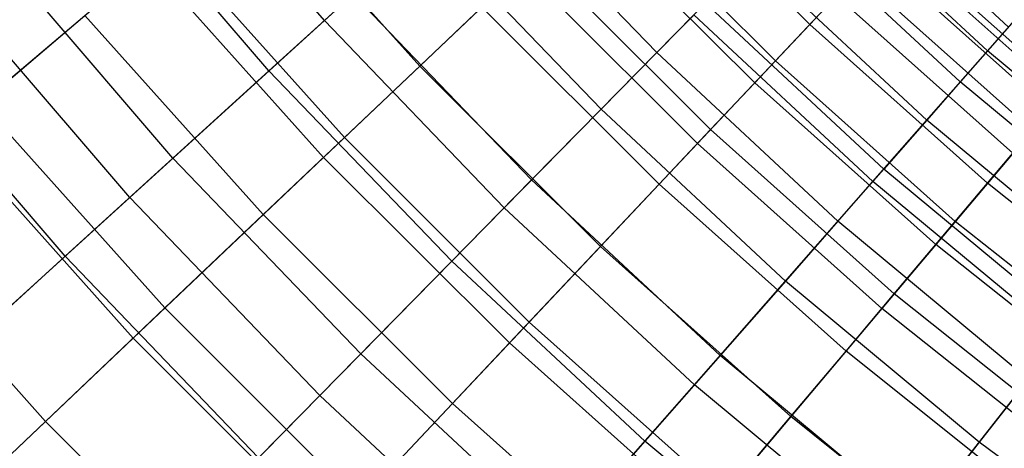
# Model space of a CAD drawing. Extents: x -135 to 135, y -135 to 135.
# Tile 196 of 207: x -14.65 to -10.79, y -13.9 to -12.22. Entities that reach past the tile are written whole.
import ezdxf

# ---------------------------------------------------------------- set-up
doc = ezdxf.new("R2010")
doc.units = 0
doc.header["$LTSCALE"] = 25.4
doc.layers.get('0').update_dxf_attribs({"linetype": 'CONTINUOUS'})

# ---------------------------------------------------------------- blocks, each defined once
blk = doc.blocks.new('SANTANA_BIURKO_A_PM_STL')
at = {"color": 0}
for p, q in [((-13.4572, -12.2256, 192.8968), (-14.1215, -11.4518, 192.8968)), ((-13.4572, -12.2256, 192.8968), (-14.1215, -11.4518, 192.8968)), ((-13.4572, -12.2256, 192.8968), (-12.6709, -11.5112, 193.6437)), ((-13.4572, -12.2256, 192.8968), (-12.6709, -11.5112, 193.6437)), ((-11.5507, -12.2417, 135.123), (-12.2132, -11.5808, 135.123)), ((-11.5507, -12.2417, 135.123), (-12.2132, -11.5808, 135.123)), ((-13.6748, -12.4233, 142.7704), (-14.3499, -11.637, 142.7704)), ((-13.6748, -12.4233, 142.7704), (-14.3499, -11.637, 142.7704)), ((-10.7698, -12.2517, 131.9225), (-11.4398, -11.6286, 131.9225)), ((-10.7698, -12.2517, 131.9225), (-11.4398, -11.6286, 131.9225)), ((-13.0826, -12.4052, 140.8719), (-13.7518, -11.659, 140.8719)), ((-13.0826, -12.4052, 140.8719), (-13.7518, -11.659, 140.8719)), ((-12.1517, -12.3522, 139.3421), (-12.8252, -11.6514, 139.3421)), ((-12.1517, -12.3522, 139.3421), (-12.8252, -11.6514, 139.3421)), ((-11.6851, -12.3841, 136.5722), (-12.3553, -11.7155, 136.5722)), ((-11.6851, -12.3841, 136.5722), (-12.3553, -11.7155, 136.5722)), ((-10.8523, -12.3456, 133.7035), (-11.5275, -11.7177, 133.7035)), ((-10.8523, -12.3456, 133.7035), (-11.5275, -11.7177, 133.7035)), ((-11.7664, -12.4703, 137.2851), (-12.4413, -11.7971, 137.2851)), ((-11.7664, -12.4703, 137.2851), (-12.4413, -11.7971, 137.2851)), ((-10.9594, -12.4674, 135.2933), (-11.6413, -11.8333, 135.2933)), ((-10.9594, -12.4674, 135.2933), (-11.6413, -11.8333, 135.2933)), ((-12.3704, -12.5745, 140.4636), (-13.056, -11.8611, 140.4636)), ((-12.3704, -12.5745, 140.4636), (-13.056, -11.8611, 140.4636)), ((-11.2234, -11.8948, 194.4273), (-11.9916, -12.7089, 193.7055)), ((-11.2234, -11.8948, 194.4273), (-11.9916, -12.7089, 193.7055)), ((-10.545, -12.5002, 194.4273), (-11.2234, -11.8948, 194.4273)), ((-10.545, -12.5002, 194.4273), (-11.2234, -11.8948, 194.4273)), ((-13.378, -12.6853, 142.0125), (-14.0623, -11.9222, 142.0125)), ((-13.378, -12.6853, 142.0125), (-14.0623, -11.9222, 142.0125)), ((-10.5613, -12.5195, 127.9399), (-11.2408, -11.9132, 127.9399)), ((-10.5613, -12.5195, 127.9399), (-11.2408, -11.9132, 127.9399)), ((-14.0518, -12.7658, 143.8992), (-14.7455, -11.9578, 143.8992)), ((-14.0518, -12.7658, 143.8992), (-14.7455, -11.9578, 143.8992)), ((-11.94, -12.6543, 138.5532), (-12.6248, -11.9712, 138.5532)), ((-11.94, -12.6543, 138.5532), (-12.6248, -11.9712, 138.5532)), ((-11.0907, -12.6168, 136.7291), (-11.7807, -11.9751, 136.7291)), ((-11.0907, -12.6168, 136.7291), (-11.7807, -11.9751, 136.7291)), ((-10.6098, -12.5769, 129.422), (-11.2923, -11.9678, 129.422)), ((-10.6098, -12.5769, 129.422), (-11.2923, -11.9678, 129.422)), ((-14.1485, -11.9953, 192.9349), (-14.9348, -12.662, 192.117)), ((-14.1485, -11.9953, 192.9349), (-14.9348, -12.662, 192.117)), ((-13.46, -12.7631, 192.9349), (-14.1485, -11.9953, 192.9349)), ((-13.46, -12.7631, 192.9349), (-14.1485, -11.9953, 192.9349)), ((-12.6793, -12.0228, 193.7055), (-13.46, -12.7631, 192.9349)), ((-12.6793, -12.0228, 193.7055), (-13.46, -12.7631, 192.9349)), ((-11.9916, -12.7089, 193.7055), (-12.6793, -12.0228, 193.7055)), ((-11.9916, -12.7089, 193.7055), (-12.6793, -12.0228, 193.7055)), ((-10.6771, -12.6567, 131.8378), (-11.364, -12.0438, 131.8378)), ((-10.6771, -12.6567, 131.8378), (-11.364, -12.0438, 131.8378)), ((-11.3023, -12.8575, 193.6437), (-10.5815, -12.0375, 194.3345)), ((-11.3023, -12.8575, 193.6437), (-10.5815, -12.0375, 194.3345)), ((-14.2218, -12.9202, 192.0916), (-14.9238, -12.1024, 192.0916)), ((-14.2218, -12.9202, 192.0916), (-14.9238, -12.1024, 192.0916)), ((-13.3437, -12.1225, 141.6294), (-13.6748, -12.4233, 142.7704)), ((-13.3437, -12.1225, 141.6294), (-13.6748, -12.4233, 142.7704)), ((-12.643, -12.8516, 141.6294), (-13.3437, -12.1225, 141.6294)), ((-12.643, -12.8516, 141.6294), (-13.3437, -12.1225, 141.6294)), ((-11.5507, -12.2417, 135.123), (-11.4452, -12.1299, 133.5696)), ((-11.5507, -12.2417, 135.123), (-11.4452, -12.1299, 133.5696)), ((-10.7534, -12.7472, 133.5696), (-11.4452, -12.1299, 133.5696)), ((-10.7534, -12.7472, 133.5696), (-11.4452, -12.1299, 133.5696)), ((-13.0826, -12.4052, 140.8719), (-12.8382, -12.1735, 139.7443)), ((-13.0826, -12.4052, 140.8719), (-12.8382, -12.1735, 139.7443)), ((-12.1418, -12.8682, 139.7443), (-12.8382, -12.1735, 139.7443)), ((-12.1418, -12.8682, 139.7443), (-12.8382, -12.1735, 139.7443)), ((-11.9604, -12.1578, 138.146), (-12.1517, -12.3522, 139.3421)), ((-11.9604, -12.1578, 138.146), (-12.1517, -12.3522, 139.3421)), ((-11.2599, -12.8093, 138.146), (-11.9604, -12.1578, 138.146)), ((-11.2599, -12.8093, 138.146), (-11.9604, -12.1578, 138.146)), ((-14.8037, -12.5508, 144.1931), (-14.3975, -12.2064, 143.0655)), ((-14.8037, -12.5508, 144.1931), (-14.3975, -12.2064, 143.0655)), ((-13.6969, -12.9877, 143.0655), (-14.3975, -12.2064, 143.0655)), ((-13.6969, -12.9877, 143.0655), (-14.3975, -12.2064, 143.0655)), ((-12.7505, -12.9609, 192.8968), (-12.0055, -12.2036, 193.6437)), ((-12.7505, -12.9609, 192.8968), (-12.0055, -12.2036, 193.6437)), ((-11.3023, -12.8575, 193.6437), (-12.0055, -12.2036, 193.6437)), ((-11.3023, -12.8575, 193.6437), (-12.0055, -12.2036, 193.6437)), ((-14.2218, -12.9202, 192.0916), (-13.4572, -12.2256, 192.8968)), ((-14.2218, -12.9202, 192.0916), (-13.4572, -12.2256, 192.8968)), ((-12.7505, -12.9609, 192.8968), (-13.4572, -12.2256, 192.8968)), ((-12.7505, -12.9609, 192.8968), (-13.4572, -12.2256, 192.8968)), ((-11.6851, -12.3841, 136.5722), (-11.5507, -12.2417, 135.123)), ((-11.6851, -12.3841, 136.5722), (-11.5507, -12.2417, 135.123)), ((-10.8526, -12.8647, 135.123), (-11.5507, -12.2417, 135.123)), ((-10.8526, -12.8647, 135.123), (-11.5507, -12.2417, 135.123)), ((-10.7698, -12.2517, 131.9225), (-10.8523, -12.3456, 133.7035)), ((-10.7698, -12.2517, 131.9225), (-10.8523, -12.3456, 133.7035)), ((-14.4757, -13.1509, 145.0339), (-15.1903, -12.3185, 145.0339)), ((-14.4757, -13.1509, 145.0339), (-15.1903, -12.3185, 145.0339)), ((-12.1517, -12.3522, 139.3421), (-12.3704, -12.5745, 140.4636)), ((-12.1517, -12.3522, 139.3421), (-12.3704, -12.5745, 140.4636)), ((-11.44, -13.0141, 139.3421), (-12.1517, -12.3522, 139.3421)), ((-11.44, -13.0141, 139.3421), (-12.1517, -12.3522, 139.3421)), ((-10.8523, -12.3456, 133.7035), (-10.9594, -12.4674, 135.2933)), ((-10.8523, -12.3456, 133.7035), (-10.9594, -12.4674, 135.2933)), ((-10.143, -12.9347, 133.7035), (-10.8523, -12.3456, 133.7035)), ((-10.143, -12.9347, 133.7035), (-10.8523, -12.3456, 133.7035)), ((-13.378, -12.6853, 142.0125), (-13.0826, -12.4052, 140.8719)), ((-13.378, -12.6853, 142.0125), (-13.0826, -12.4052, 140.8719)), ((-12.373, -13.1131, 140.8719), (-13.0826, -12.4052, 140.8719)), ((-12.373, -13.1131, 140.8719), (-13.0826, -12.4052, 140.8719)), ((-11.7664, -12.4703, 137.2851), (-11.6851, -12.3841, 136.5722)), ((-11.7664, -12.4703, 137.2851), (-11.6851, -12.3841, 136.5722)), ((-10.9788, -13.0143, 136.5722), (-11.6851, -12.3841, 136.5722)), ((-10.9788, -13.0143, 136.5722), (-11.6851, -12.3841, 136.5722)), ((-13.6748, -12.4233, 142.7704), (-14.0518, -12.7658, 143.8992)), ((-13.6748, -12.4233, 142.7704), (-14.0518, -12.7658, 143.8992)), ((-12.9567, -13.1705, 142.7704), (-13.6748, -12.4233, 142.7704)), ((-12.9567, -13.1705, 142.7704), (-13.6748, -12.4233, 142.7704)), ((-11.94, -12.6543, 138.5532), (-11.7664, -12.4703, 137.2851)), ((-11.94, -12.6543, 138.5532), (-11.7664, -12.4703, 137.2851)), ((-11.0552, -13.1049, 137.2851), (-11.7664, -12.4703, 137.2851)), ((-11.0552, -13.1049, 137.2851), (-11.7664, -12.4703, 137.2851)), ((-10.9594, -12.4674, 135.2933), (-11.0907, -12.6168, 136.7291)), ((-10.9594, -12.4674, 135.2933), (-11.0907, -12.6168, 136.7291)), ((-10.2431, -13.0623, 135.2933), (-10.9594, -12.4674, 135.2933)), ((-10.2431, -13.0623, 135.2933), (-10.9594, -12.4674, 135.2933)), ((-10.545, -12.5002, 194.4273), (-11.2668, -13.3557, 193.7055)), ((-10.545, -12.5002, 194.4273), (-11.2668, -13.3557, 193.7055)), ((-14.0833, -13.3541, 144.1931), (-14.8037, -12.5508, 144.1931)), ((-14.0833, -13.3541, 144.1931), (-14.8037, -12.5508, 144.1931)), ((-12.3704, -12.5745, 140.4636), (-12.643, -12.8516, 141.6294)), ((-12.3704, -12.5745, 140.4636), (-12.643, -12.8516, 141.6294)), ((-11.6459, -13.2483, 140.4636), (-12.3704, -12.5745, 140.4636)), ((-11.6459, -13.2483, 140.4636), (-12.3704, -12.5745, 140.4636)), ((-11.0907, -12.6168, 136.7291), (-11.2599, -12.8093, 138.146)), ((-11.0907, -12.6168, 136.7291), (-11.2599, -12.8093, 138.146)), ((-10.3658, -13.2188, 136.7291), (-11.0907, -12.6168, 136.7291)), ((-10.3658, -13.2188, 136.7291), (-11.0907, -12.6168, 136.7291)), ((-14.2081, -13.4724, 192.117), (-14.9348, -12.662, 192.117)), ((-14.2081, -13.4724, 192.117), (-14.9348, -12.662, 192.117)), ((-13.6969, -12.9877, 143.0655), (-13.378, -12.6853, 142.0125)), ((-13.6969, -12.9877, 143.0655), (-13.378, -12.6853, 142.0125)), ((-12.6523, -13.4092, 142.0125), (-13.378, -12.6853, 142.0125)), ((-12.6523, -13.4092, 142.0125), (-13.378, -12.6853, 142.0125)), ((-12.1418, -12.8682, 139.7443), (-11.94, -12.6543, 138.5532)), ((-12.1418, -12.8682, 139.7443), (-11.94, -12.6543, 138.5532)), ((-11.2183, -13.2983, 138.5532), (-11.94, -12.6543, 138.5532)), ((-11.2183, -13.2983, 138.5532), (-11.94, -12.6543, 138.5532)), ((-11.9916, -12.7089, 193.7055), (-12.7299, -13.4914, 192.9349)), ((-11.9916, -12.7089, 193.7055), (-12.7299, -13.4914, 192.9349)), ((-11.2668, -13.3557, 193.7055), (-11.9916, -12.7089, 193.7055)), ((-11.2668, -13.3557, 193.7055), (-11.9916, -12.7089, 193.7055)), ((-10.8526, -12.8647, 135.123), (-10.7534, -12.7472, 133.5696)), ((-10.8526, -12.8647, 135.123), (-10.7534, -12.7472, 133.5696)), ((-14.0518, -12.7658, 143.8992), (-14.4757, -13.1509, 145.0339)), ((-14.0518, -12.7658, 143.8992), (-14.4757, -13.1509, 145.0339)), ((-13.46, -12.7631, 192.9349), (-14.2081, -13.4724, 192.117)), ((-13.46, -12.7631, 192.9349), (-14.2081, -13.4724, 192.117)), ((-13.3139, -13.5336, 143.8992), (-14.0518, -12.7658, 143.8992)), ((-13.3139, -13.5336, 143.8992), (-14.0518, -12.7658, 143.8992)), ((-12.7299, -13.4914, 192.9349), (-13.46, -12.7631, 192.9349)), ((-12.7299, -13.4914, 192.9349), (-13.46, -12.7631, 192.9349)), ((-11.2599, -12.8093, 138.146), (-11.44, -13.0141, 139.3421)), ((-11.2599, -12.8093, 138.146), (-11.44, -13.0141, 139.3421)), ((-10.524, -13.4205, 138.146), (-11.2599, -12.8093, 138.146)), ((-10.524, -13.4205, 138.146), (-11.2599, -12.8093, 138.146)), ((-12.643, -12.8516, 141.6294), (-12.9567, -13.1705, 142.7704)), ((-12.643, -12.8516, 141.6294), (-12.9567, -13.1705, 142.7704)), ((-11.9026, -13.5403, 141.6294), (-12.643, -12.8516, 141.6294)), ((-11.9026, -13.5403, 141.6294), (-12.643, -12.8516, 141.6294)), ((-12.373, -13.1131, 140.8719), (-12.1418, -12.8682, 139.7443)), ((-12.373, -13.1131, 140.8719), (-12.1418, -12.8682, 139.7443)), ((-11.4079, -13.5231, 139.7443), (-12.1418, -12.8682, 139.7443)), ((-11.4079, -13.5231, 139.7443), (-12.1418, -12.8682, 139.7443)), ((-12.0037, -13.6554, 192.8968), (-11.3023, -12.8575, 193.6437)), ((-12.0037, -13.6554, 192.8968), (-11.3023, -12.8575, 193.6437)), ((-10.5636, -13.471, 193.6437), (-11.3023, -12.8575, 193.6437)), ((-10.5636, -13.471, 193.6437), (-11.3023, -12.8575, 193.6437)), ((-10.9788, -13.0143, 136.5722), (-10.8526, -12.8647, 135.123)), ((-10.9788, -13.0143, 136.5722), (-10.8526, -12.8647, 135.123)), ((-10.1208, -13.448, 135.123), (-10.8526, -12.8647, 135.123)), ((-10.1208, -13.448, 135.123), (-10.8526, -12.8647, 135.123)), ((-14.9622, -13.5928, 191.2301), (-14.2218, -12.9202, 192.0916)), ((-14.9622, -13.5928, 191.2301), (-14.2218, -12.9202, 192.0916)), ((-13.475, -13.6973, 192.0916), (-14.2218, -12.9202, 192.0916)), ((-13.475, -13.6973, 192.0916), (-14.2218, -12.9202, 192.0916)), ((-14.5526, -13.7991, 145.4309), (-15.297, -12.969, 145.4309)), ((-14.5526, -13.7991, 145.4309), (-15.297, -12.969, 145.4309)), ((-14.0833, -13.3541, 144.1931), (-13.6969, -12.9877, 143.0655)), ((-14.0833, -13.3541, 144.1931), (-13.6969, -12.9877, 143.0655)), ((-12.9539, -13.7288, 143.0655), (-13.6969, -12.9877, 143.0655)), ((-12.9539, -13.7288, 143.0655), (-13.6969, -12.9877, 143.0655)), ((-13.475, -13.6973, 192.0916), (-12.7505, -12.9609, 192.8968)), ((-13.475, -13.6973, 192.0916), (-12.7505, -12.9609, 192.8968)), ((-12.0037, -13.6554, 192.8968), (-12.7505, -12.9609, 192.8968)), ((-12.0037, -13.6554, 192.8968), (-12.7505, -12.9609, 192.8968)), ((-11.44, -13.0141, 139.3421), (-11.6459, -13.2483, 140.4636)), ((-11.44, -13.0141, 139.3421), (-11.6459, -13.2483, 140.4636)), ((-10.6923, -13.6351, 139.3421), (-11.44, -13.0141, 139.3421)), ((-10.6923, -13.6351, 139.3421), (-11.44, -13.0141, 139.3421)), ((-11.0552, -13.1049, 137.2851), (-10.9788, -13.0143, 136.5722)), ((-11.0552, -13.1049, 137.2851), (-10.9788, -13.0143, 136.5722)), ((-10.2385, -13.6044, 136.5722), (-10.9788, -13.0143, 136.5722)), ((-10.2385, -13.6044, 136.5722), (-10.9788, -13.0143, 136.5722)), ((-11.2183, -13.2983, 138.5532), (-11.0552, -13.1049, 137.2851)), ((-11.2183, -13.2983, 138.5532), (-11.0552, -13.1049, 137.2851)), ((-10.3098, -13.6991, 137.2851), (-11.0552, -13.1049, 137.2851)), ((-10.3098, -13.6991, 137.2851), (-11.0552, -13.1049, 137.2851)), ((-12.6523, -13.4092, 142.0125), (-12.373, -13.1131, 140.8719)), ((-12.6523, -13.4092, 142.0125), (-12.373, -13.1131, 140.8719)), ((-11.6251, -13.7805, 140.8719), (-12.373, -13.1131, 140.8719)), ((-11.6251, -13.7805, 140.8719), (-12.373, -13.1131, 140.8719)), ((-14.4757, -13.1509, 145.0339), (-14.9835, -13.6122, 146.2826)), ((-14.4757, -13.1509, 145.0339), (-14.9835, -13.6122, 146.2826)), ((-13.7155, -13.9418, 145.0339), (-14.4757, -13.1509, 145.0339)), ((-13.7155, -13.9418, 145.0339), (-14.4757, -13.1509, 145.0339)), ((-12.9567, -13.1705, 142.7704), (-13.3139, -13.5336, 143.8992)), ((-12.9567, -13.1705, 142.7704), (-13.3139, -13.5336, 143.8992)), ((-12.1979, -13.8763, 142.7704), (-12.9567, -13.1705, 142.7704)), ((-12.1979, -13.8763, 142.7704), (-12.9567, -13.1705, 142.7704)), ((-11.6459, -13.2483, 140.4636), (-11.9026, -13.5403, 141.6294)), ((-11.6459, -13.2483, 140.4636), (-11.9026, -13.5403, 141.6294)), ((-10.8847, -13.8805, 140.4636), (-11.6459, -13.2483, 140.4636)), ((-10.8847, -13.8805, 140.4636), (-11.6459, -13.2483, 140.4636)), ((-11.4079, -13.5231, 139.7443), (-11.2183, -13.2983, 138.5532)), ((-11.4079, -13.5231, 139.7443), (-11.2183, -13.2983, 138.5532)), ((-10.4619, -13.9012, 138.5532), (-11.2183, -13.2983, 138.5532)), ((-10.4619, -13.9012, 138.5532), (-11.2183, -13.2983, 138.5532)), ((-14.5526, -13.7991, 145.4309), (-14.0833, -13.3541, 144.1931)), ((-14.5526, -13.7991, 145.4309), (-14.0833, -13.3541, 144.1931)), ((-13.3194, -14.1161, 144.1931), (-14.0833, -13.3541, 144.1931)), ((-13.3194, -14.1161, 144.1931), (-14.0833, -13.3541, 144.1931)), ((-11.2668, -13.3557, 193.7055), (-11.9605, -14.178, 192.9349)), ((-11.2668, -13.3557, 193.7055), (-11.9605, -14.178, 192.9349)), ((-10.5071, -13.9612, 193.7055), (-11.2668, -13.3557, 193.7055)), ((-10.5071, -13.9612, 193.7055), (-11.2668, -13.3557, 193.7055)), ((-12.9539, -13.7288, 143.0655), (-12.6523, -13.4092, 142.0125)), ((-12.9539, -13.7288, 143.0655), (-12.6523, -13.4092, 142.0125)), ((-11.8875, -14.0916, 142.0125), (-12.6523, -13.4092, 142.0125)), ((-11.8875, -14.0916, 142.0125), (-12.6523, -13.4092, 142.0125)), ((-14.2081, -13.4724, 192.117), (-14.9226, -14.1499, 191.2534)), ((-14.2081, -13.4724, 192.117), (-14.9226, -14.1499, 191.2534)), ((-13.4374, -14.2412, 192.117), (-14.2081, -13.4724, 192.117)), ((-13.4374, -14.2412, 192.117), (-14.2081, -13.4724, 192.117)), ((-12.7299, -13.4914, 192.9349), (-13.4374, -14.2412, 192.117)), ((-12.7299, -13.4914, 192.9349), (-13.4374, -14.2412, 192.117)), ((-11.9605, -14.178, 192.9349), (-12.7299, -13.4914, 192.9349)), ((-11.9605, -14.178, 192.9349), (-12.7299, -13.4914, 192.9349)), ((-11.2192, -14.307, 192.8968), (-10.5636, -13.471, 193.6437)), ((-11.2192, -14.307, 192.8968), (-10.5636, -13.471, 193.6437)), ((-13.3139, -13.5336, 143.8992), (-13.7155, -13.9418, 145.0339)), ((-13.3139, -13.5336, 143.8992), (-13.7155, -13.9418, 145.0339)), ((-12.5342, -14.2588, 143.8992), (-13.3139, -13.5336, 143.8992)), ((-12.5342, -14.2588, 143.8992), (-13.3139, -13.5336, 143.8992)), ((-11.6251, -13.7805, 140.8719), (-11.4079, -13.5231, 139.7443)), ((-11.6251, -13.7805, 140.8719), (-11.4079, -13.5231, 139.7443)), ((-10.6388, -14.1362, 139.7443), (-11.4079, -13.5231, 139.7443)), ((-10.6388, -14.1362, 139.7443), (-11.4079, -13.5231, 139.7443)), ((-11.9026, -13.5403, 141.6294), (-12.1979, -13.8763, 142.7704)), ((-11.9026, -13.5403, 141.6294), (-12.1979, -13.8763, 142.7704)), ((-11.1246, -14.1864, 141.6294), (-11.9026, -13.5403, 141.6294)), ((-11.1246, -14.1864, 141.6294), (-11.9026, -13.5403, 141.6294)), ((-10.6923, -13.6351, 139.3421), (-10.8847, -13.8805, 140.4636)), ((-10.6923, -13.6351, 139.3421), (-10.8847, -13.8805, 140.4636)), ((-12.6858, -14.4313, 192.0916), (-12.0037, -13.6554, 192.8968)), ((-12.6858, -14.4313, 192.0916), (-12.0037, -13.6554, 192.8968)), ((-11.2192, -14.307, 192.8968), (-12.0037, -13.6554, 192.8968)), ((-11.2192, -14.307, 192.8968), (-12.0037, -13.6554, 192.8968)), ((-14.1765, -14.4104, 191.2301), (-13.475, -13.6973, 192.0916)), ((-14.1765, -14.4104, 191.2301), (-13.475, -13.6973, 192.0916)), ((-12.6858, -14.4313, 192.0916), (-13.475, -13.6973, 192.0916)), ((-12.6858, -14.4313, 192.0916), (-13.475, -13.6973, 192.0916)), ((-13.3194, -14.1161, 144.1931), (-12.9539, -13.7288, 143.0655)), ((-13.3194, -14.1161, 144.1931), (-12.9539, -13.7288, 143.0655)), ((-12.1709, -14.4275, 143.0655), (-12.9539, -13.7288, 143.0655)), ((-12.1709, -14.4275, 143.0655), (-12.9539, -13.7288, 143.0655)), ((-15.1188, -14.336, 146.8118), (-14.5526, -13.7991, 145.4309)), ((-15.1188, -14.336, 146.8118), (-14.5526, -13.7991, 145.4309)), ((-13.7632, -14.5865, 145.4309), (-14.5526, -13.7991, 145.4309)), ((-13.7632, -14.5865, 145.4309), (-14.5526, -13.7991, 145.4309)), ((-11.8875, -14.0916, 142.0125), (-11.6251, -13.7805, 140.8719)), ((-11.8875, -14.0916, 142.0125), (-11.6251, -13.7805, 140.8719)), ((-10.8413, -14.4053, 140.8719), (-11.6251, -13.7805, 140.8719)), ((-10.8413, -14.4053, 140.8719), (-11.6251, -13.7805, 140.8719)), ((-12.1979, -13.8763, 142.7704), (-12.5342, -14.2588, 143.8992)), ((-12.1979, -13.8763, 142.7704), (-12.5342, -14.2588, 143.8992)), ((-11.4006, -14.5384, 142.7704), (-12.1979, -13.8763, 142.7704)), ((-11.4006, -14.5384, 142.7704), (-12.1979, -13.8763, 142.7704)), ((-10.8847, -13.8805, 140.4636), (-11.1246, -14.1864, 141.6294)), ((-10.8847, -13.8805, 140.4636), (-11.1246, -14.1864, 141.6294)), ((-10.0893, -14.4689, 140.4636), (-10.8847, -13.8805, 140.4636)), ((-10.0893, -14.4689, 140.4636), (-10.8847, -13.8805, 140.4636))]:
    blk.add_line(p, q, dxfattribs=at)

msp = doc.modelspace()

# ---------------------------------------------------------------- block references
at = {"color": 253}
msp.add_blockref('SANTANA_BIURKO_A_PM_STL', (0, 0), dxfattribs=at)

doc.saveas('drawing.dxf')
